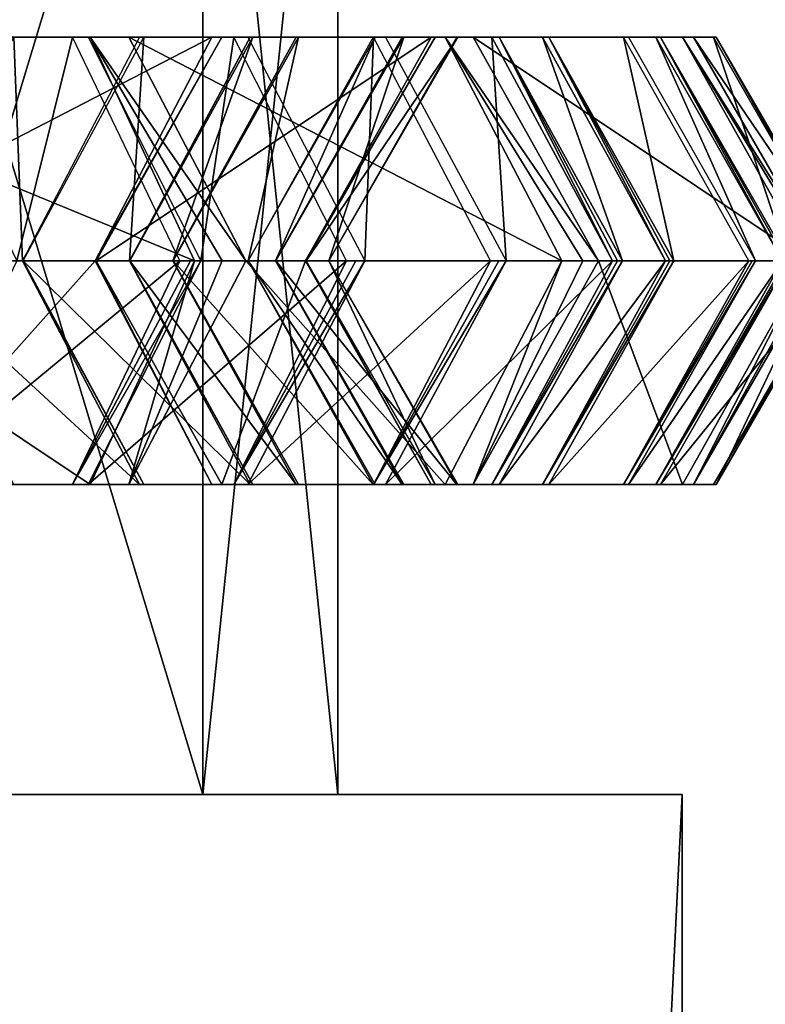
# Model space of a CAD drawing. Header units: millimetres. Extents: x -28.2 to 28.2, y -16.2 to 37.5.
# Tile 29 of 39: x 10.6 to 12.7, y 15.4 to 18.2. Entities that reach past the tile are written whole.
import ezdxf

# ---------------------------------------------------------------- set-up
doc = ezdxf.new("R2010")
doc.units = ezdxf.units.MM
doc.header["$LTSCALE"] = 65.185185
for name, color, linetype in [('10', 7, 'CONTINUOUS'), ('18', 7, 'CONTINUOUS'), ('2', 7, 'CONTINUOUS'), ('3', 7, 'CONTINUOUS'), ('304', 7, 'CONTINUOUS'), ('305', 7, 'CONTINUOUS'), ('306', 7, 'CONTINUOUS'), ('307', 7, 'CONTINUOUS'), ('308', 7, 'CONTINUOUS'), ('309', 7, 'CONTINUOUS'), ('310', 7, 'CONTINUOUS'), ('311', 7, 'CONTINUOUS'), ('312', 7, 'CONTINUOUS'), ('313', 7, 'CONTINUOUS'), ('314', 7, 'CONTINUOUS'), ('315', 7, 'CONTINUOUS'), ('316', 7, 'CONTINUOUS'), ('317', 7, 'CONTINUOUS'), ('318', 7, 'CONTINUOUS'), ('319', 7, 'CONTINUOUS'), ('320', 7, 'CONTINUOUS'), ('321', 7, 'CONTINUOUS'), ('322', 7, 'CONTINUOUS'), ('323', 7, 'CONTINUOUS'), ('324', 7, 'CONTINUOUS'), ('325', 7, 'CONTINUOUS'), ('326', 7, 'CONTINUOUS'), ('327', 7, 'CONTINUOUS'), ('328', 7, 'CONTINUOUS'), ('329', 7, 'CONTINUOUS'), ('330', 7, 'CONTINUOUS'), ('331', 7, 'CONTINUOUS'), ('332', 7, 'CONTINUOUS'), ('333', 7, 'CONTINUOUS'), ('334', 7, 'CONTINUOUS'), ('335', 7, 'CONTINUOUS'), ('336', 7, 'CONTINUOUS'), ('337', 7, 'CONTINUOUS'), ('338', 7, 'CONTINUOUS'), ('339', 7, 'CONTINUOUS'), ('340', 7, 'CONTINUOUS'), ('341', 7, 'CONTINUOUS'), ('342', 7, 'CONTINUOUS'), ('343', 7, 'CONTINUOUS'), ('344', 7, 'CONTINUOUS'), ('345', 7, 'CONTINUOUS'), ('8', 7, 'CONTINUOUS'), ('9', 7, 'CONTINUOUS')]:
    doc.layers.add(name, color=color, linetype=linetype)

msp = doc.modelspace()

# ---------------------------------------------------------------- linework, layer by layer
at = {"layer": '10', "color": 7, "linetype": 'Continuous'}
for points in [[(11.1081, 19.8, -2.9765), (11.1081, 16, -2.9765), (9.9593, 16, -5.75), (11.1081, 19.8, -2.9765)], [(9.9593, 19.8, -5.75), (11.1081, 19.8, -2.9765), (9.9593, 16, -5.75), (9.9593, 19.8, -5.75)], [(11.1081, 19.8, -2.9765), (11.5, 19.8), (11.1081, 16, -2.9765), (11.1081, 19.8, -2.9765)], [(11.5, 19.8), (11.5, 16), (11.1081, 16, -2.9765), (11.5, 19.8)]]:
    msp.add_3dface(points, dxfattribs=at)
at = {"layer": '18', "color": 7, "linetype": 'Continuous'}
for points in [[(12.5, 3.75, -3.5707), (12.5, 16, -3.5707), (12.5, 3.75, 3.5707), (12.5, 3.75, -3.5707)], [(12.5, 16, -3.5707), (12.5, 16, 3.5707), (12.5, 3.75, 3.5707), (12.5, 16, -3.5707)]]:
    msp.add_3dface(points, dxfattribs=at)
at = {"layer": '2', "color": 7, "linetype": 'Continuous'}
for points in [[(11.7126, 0, -5.6404), (8.1054, 0, -10.1638), (9.8664, 16, -8.4649), (11.7126, 0, -5.6404)], [(12.5, 16, -3.5707), (11.7126, 0, -5.6404), (9.8664, 16, -8.4649), (12.5, 16, -3.5707)], [(12.5, 3.75, -3.5707), (11.7126, 0, -5.6404), (12.5, 16, -3.5707), (12.5, 3.75, -3.5707)]]:
    msp.add_3dface(points, dxfattribs=at)
at = {"layer": '3', "color": 7, "linetype": 'Continuous'}
for points in [[(8.1054, 0, 10.1638), (11.7126, 0, 5.6404), (9.8664, 16, 8.4649), (8.1054, 0, 10.1638)], [(12.5, 16, 3.5707), (9.8664, 16, 8.4649), (12.5, 3.75, 3.5707), (12.5, 16, 3.5707)], [(9.8664, 16, 8.4649), (11.7126, 0, 5.6404), (12.5, 3.75, 3.5707), (9.8664, 16, 8.4649)]]:
    msp.add_3dface(points, dxfattribs=at)
at = {"layer": '304', "linetype": 'Continuous'}
for points in [[(10.7299, 18.1995, 6.6503), (10.1062, 18.1995, 6.2337), (10.2567, 18.1995, 7.3588), (10.7299, 18.1995, 6.6503)], [(10.5685, 17.55, 7.5671), (10.7299, 18.1995, 6.6503), (10.2567, 18.1995, 7.3588), (10.5685, 17.55, 7.5671)], [(10.7299, 18.1995, 6.6503), (10.5685, 17.55, 7.5671), (11.0417, 17.55, 6.8586), (10.7299, 18.1995, 6.6503)]]:
    msp.add_3dface(points, dxfattribs=at)
at = {"layer": '305', "linetype": 'Continuous'}
for points in [[(10.5685, 17.55, 7.5671), (10.2567, 16.9005, 7.3588), (11.0417, 17.55, 6.8586), (10.5685, 17.55, 7.5671)], [(11.0417, 17.55, 6.8586), (10.2567, 16.9005, 7.3588), (10.7299, 16.9005, 6.6503), (11.0417, 17.55, 6.8586)], [(10.2567, 16.9005, 7.3588), (9.633, 16.9005, 6.9422), (10.7299, 16.9005, 6.6503), (10.2567, 16.9005, 7.3588)], [(10.7299, 16.9005, 6.6503), (9.633, 16.9005, 6.9422), (10.1062, 16.9005, 6.2337), (10.7299, 16.9005, 6.6503)]]:
    msp.add_3dface(points, dxfattribs=at)
at = {"layer": '306', "linetype": 'Continuous'}
for points in [[(11.0417, 17.55, 6.8586), (10.7299, 16.9005, 6.6503), (11.0731, 17.55, 6.8096), (11.0417, 17.55, 6.8586)], [(11.0731, 17.55, 6.8096), (10.7299, 16.9005, 6.6503), (11.1027, 17.55, 6.7595), (11.0731, 17.55, 6.8096)], [(11.1027, 17.55, 6.7595), (10.7299, 16.9005, 6.6503), (10.7761, 16.9005, 6.5752), (11.1027, 17.55, 6.7595)], [(10.7299, 16.9005, 6.6503), (10.1062, 16.9005, 6.2337), (10.7761, 16.9005, 6.5752), (10.7299, 16.9005, 6.6503)], [(10.7761, 16.9005, 6.5752), (10.1062, 16.9005, 6.2337), (10.123, 16.9005, 6.2065), (10.7761, 16.9005, 6.5752)]]:
    msp.add_3dface(points, dxfattribs=at)
at = {"layer": '307', "linetype": 'Continuous'}
for points in [[(10.7761, 18.1995, 6.5752), (10.5454, 18.1995, 5.458), (10.123, 18.1995, 6.2065), (10.7761, 18.1995, 6.5752)], [(11.1986, 18.1995, 5.8266), (10.5454, 18.1995, 5.458), (10.7761, 18.1995, 6.5752), (11.1986, 18.1995, 5.8266)], [(11.1027, 17.55, 6.7595), (11.1986, 18.1995, 5.8266), (10.7761, 18.1995, 6.5752), (11.1027, 17.55, 6.7595)], [(11.1986, 18.1995, 5.8266), (11.1027, 17.55, 6.7595), (11.5251, 17.55, 6.011), (11.1986, 18.1995, 5.8266)]]:
    msp.add_3dface(points, dxfattribs=at)
at = {"layer": '308', "linetype": 'Continuous'}
for points in [[(11.1027, 17.55, 6.7595), (10.7761, 16.9005, 6.5752), (11.5251, 17.55, 6.011), (11.1027, 17.55, 6.7595)], [(11.5251, 17.55, 6.011), (10.7761, 16.9005, 6.5752), (11.1986, 16.9005, 5.8266), (11.5251, 17.55, 6.011)], [(10.7761, 16.9005, 6.5752), (10.123, 16.9005, 6.2065), (11.1986, 16.9005, 5.8266), (10.7761, 16.9005, 6.5752)], [(11.1986, 16.9005, 5.8266), (10.123, 16.9005, 6.2065), (10.5454, 16.9005, 5.458), (11.1986, 16.9005, 5.8266)]]:
    msp.add_3dface(points, dxfattribs=at)
at = {"layer": '309', "linetype": 'Continuous'}
for points in [[(11.5785, 17.55, 5.9075), (11.1986, 16.9005, 5.8266), (11.239, 16.9005, 5.7483), (11.5785, 17.55, 5.9075)], [(11.5251, 17.55, 6.011), (11.1986, 16.9005, 5.8266), (11.5528, 17.55, 5.9598), (11.5251, 17.55, 6.011)], [(11.5528, 17.55, 5.9598), (11.1986, 16.9005, 5.8266), (11.5785, 17.55, 5.9075), (11.5528, 17.55, 5.9598)], [(11.239, 16.9005, 5.7483), (10.5454, 16.9005, 5.458), (10.56, 16.9005, 5.4297), (11.239, 16.9005, 5.7483)], [(11.1986, 16.9005, 5.8266), (10.5454, 16.9005, 5.458), (11.239, 16.9005, 5.7483), (11.1986, 16.9005, 5.8266)]]:
    msp.add_3dface(points, dxfattribs=at)
at = {"layer": '310', "linetype": 'Continuous'}
for points in [[(10.5856, 17.55, 4.4923), (10.2205, 17.55, 5.2704), (10.56, 18.1995, 5.4297), (10.5856, 17.55, 4.4923)], [(10.9251, 18.1995, 4.6516), (10.5856, 17.55, 4.4923), (10.56, 18.1995, 5.4297), (10.9251, 18.1995, 4.6516)], [(11.239, 18.1995, 5.7483), (10.9251, 18.1995, 4.6516), (10.56, 18.1995, 5.4297), (11.239, 18.1995, 5.7483)], [(11.6041, 18.1995, 4.9702), (10.9251, 18.1995, 4.6516), (11.239, 18.1995, 5.7483), (11.6041, 18.1995, 4.9702)], [(11.5785, 17.55, 5.9075), (11.6041, 18.1995, 4.9702), (11.239, 18.1995, 5.7483), (11.5785, 17.55, 5.9075)], [(11.6041, 18.1995, 4.9702), (11.5785, 17.55, 5.9075), (11.9436, 17.55, 5.1294), (11.6041, 18.1995, 4.9702)]]:
    msp.add_3dface(points, dxfattribs=at)
at = {"layer": '311', "linetype": 'Continuous'}
for points in [[(10.2205, 17.55, 5.2704), (10.5856, 17.55, 4.4923), (10.9251, 16.9005, 4.6516), (10.2205, 17.55, 5.2704)], [(10.56, 16.9005, 5.4297), (10.2205, 17.55, 5.2704), (10.9251, 16.9005, 4.6516), (10.56, 16.9005, 5.4297)], [(11.5785, 17.55, 5.9075), (11.239, 16.9005, 5.7483), (11.9436, 17.55, 5.1294), (11.5785, 17.55, 5.9075)], [(11.9436, 17.55, 5.1294), (11.239, 16.9005, 5.7483), (11.6041, 16.9005, 4.9702), (11.9436, 17.55, 5.1294)], [(11.239, 16.9005, 5.7483), (10.56, 16.9005, 5.4297), (11.6041, 16.9005, 4.9702), (11.239, 16.9005, 5.7483)], [(11.6041, 16.9005, 4.9702), (10.56, 16.9005, 5.4297), (10.9251, 16.9005, 4.6516), (11.6041, 16.9005, 4.9702)]]:
    msp.add_3dface(points, dxfattribs=at)
at = {"layer": '312', "linetype": 'Continuous'}
for points in [[(10.9251, 16.9005, 4.6516), (10.5856, 17.55, 4.4923), (10.9376, 16.9005, 4.6222), (10.9251, 16.9005, 4.6516)], [(10.9376, 16.9005, 4.6222), (10.5856, 17.55, 4.4923), (10.5864, 17.55, 4.4906), (10.9376, 16.9005, 4.6222)], [(10.5871, 17.55, 4.4888), (10.9376, 16.9005, 4.6222), (10.5864, 17.55, 4.4906), (10.5871, 17.55, 4.4888)], [(11.9436, 17.55, 5.1294), (11.6041, 16.9005, 4.9702), (11.9673, 17.55, 5.0763), (11.9436, 17.55, 5.1294)], [(11.9673, 17.55, 5.0763), (11.6041, 16.9005, 4.9702), (11.989, 17.55, 5.0223), (11.9673, 17.55, 5.0763)], [(11.989, 17.55, 5.0223), (11.6041, 16.9005, 4.9702), (11.6385, 16.9005, 4.8889), (11.989, 17.55, 5.0223)], [(11.6041, 16.9005, 4.9702), (10.9251, 16.9005, 4.6516), (11.6385, 16.9005, 4.8889), (11.6041, 16.9005, 4.9702)], [(11.6385, 16.9005, 4.8889), (10.9251, 16.9005, 4.6516), (10.9376, 16.9005, 4.6222), (11.6385, 16.9005, 4.8889)]]:
    msp.add_3dface(points, dxfattribs=at)
at = {"layer": '313', "linetype": 'Continuous'}
for points in [[(10.8955, 17.55, 3.6785), (10.5871, 17.55, 4.4888), (10.9376, 18.1995, 4.6222), (10.8955, 17.55, 3.6785)], [(11.246, 18.1995, 3.8119), (10.8955, 17.55, 3.6785), (10.9376, 18.1995, 4.6222), (11.246, 18.1995, 3.8119)], [(11.6385, 18.1995, 4.8889), (11.246, 18.1995, 3.8119), (10.9376, 18.1995, 4.6222), (11.6385, 18.1995, 4.8889)], [(11.9469, 18.1995, 4.0786), (11.246, 18.1995, 3.8119), (11.6385, 18.1995, 4.8889), (11.9469, 18.1995, 4.0786)], [(11.989, 17.55, 5.0223), (11.9469, 18.1995, 4.0786), (11.6385, 18.1995, 4.8889), (11.989, 17.55, 5.0223)], [(11.9469, 18.1995, 4.0786), (11.989, 17.55, 5.0223), (12.2974, 17.55, 4.212), (11.9469, 18.1995, 4.0786)]]:
    msp.add_3dface(points, dxfattribs=at)
at = {"layer": '314', "linetype": 'Continuous'}
for points in [[(10.5871, 17.55, 4.4888), (10.8955, 17.55, 3.6785), (11.246, 16.9005, 3.8119), (10.5871, 17.55, 4.4888)], [(10.9376, 16.9005, 4.6222), (10.5871, 17.55, 4.4888), (11.246, 16.9005, 3.8119), (10.9376, 16.9005, 4.6222)], [(12.2974, 17.55, 4.212), (11.6385, 16.9005, 4.8889), (11.9469, 16.9005, 4.0786), (12.2974, 17.55, 4.212)], [(11.989, 17.55, 5.0223), (11.6385, 16.9005, 4.8889), (12.2974, 17.55, 4.212), (11.989, 17.55, 5.0223)], [(11.6385, 16.9005, 4.8889), (10.9376, 16.9005, 4.6222), (11.9469, 16.9005, 4.0786), (11.6385, 16.9005, 4.8889)], [(11.9469, 16.9005, 4.0786), (10.9376, 16.9005, 4.6222), (11.246, 16.9005, 3.8119), (11.9469, 16.9005, 4.0786)]]:
    msp.add_3dface(points, dxfattribs=at)
at = {"layer": '315', "linetype": 'Continuous'}
for points in [[(10.8955, 17.55, 3.6785), (11.246, 18.1995, 3.8119), (10.8964, 17.55, 3.6758), (10.8955, 17.55, 3.6785)], [(10.8964, 17.55, 3.6758), (11.246, 18.1995, 3.8119), (11.2538, 18.1995, 3.7893), (10.8964, 17.55, 3.6758)], [(11.246, 18.1995, 3.8119), (11.9469, 18.1995, 4.0786), (11.2538, 18.1995, 3.7893), (11.246, 18.1995, 3.8119)], [(11.2538, 18.1995, 3.7893), (11.9469, 18.1995, 4.0786), (11.9687, 18.1995, 4.0161), (11.2538, 18.1995, 3.7893)], [(11.9469, 18.1995, 4.0786), (12.2974, 17.55, 4.212), (11.9687, 18.1995, 4.0161), (11.9469, 18.1995, 4.0786)], [(11.9687, 18.1995, 4.0161), (12.2974, 17.55, 4.212), (12.3123, 17.55, 4.171), (11.9687, 18.1995, 4.0161)], [(12.3261, 17.55, 4.1296), (11.9687, 18.1995, 4.0161), (12.3123, 17.55, 4.171), (12.3261, 17.55, 4.1296)]]:
    msp.add_3dface(points, dxfattribs=at)
at = {"layer": '316', "linetype": 'Continuous'}
for points in [[(10.8955, 17.55, 3.6785), (10.8964, 17.55, 3.6758), (11.2538, 16.9005, 3.7893), (10.8955, 17.55, 3.6785)], [(11.246, 16.9005, 3.8119), (10.8955, 17.55, 3.6785), (11.2538, 16.9005, 3.7893), (11.246, 16.9005, 3.8119)], [(12.3261, 17.55, 4.1296), (11.9469, 16.9005, 4.0786), (11.9687, 16.9005, 4.0161), (12.3261, 17.55, 4.1296)], [(11.9469, 16.9005, 4.0786), (12.3261, 17.55, 4.1296), (12.3123, 17.55, 4.171), (11.9469, 16.9005, 4.0786)], [(12.2974, 17.55, 4.212), (11.9469, 16.9005, 4.0786), (12.3123, 17.55, 4.171), (12.2974, 17.55, 4.212)], [(11.9687, 16.9005, 4.0161), (11.246, 16.9005, 3.8119), (11.2538, 16.9005, 3.7893), (11.9687, 16.9005, 4.0161)], [(11.9469, 16.9005, 4.0786), (11.246, 16.9005, 3.8119), (11.9687, 16.9005, 4.0161), (11.9469, 16.9005, 4.0786)]]:
    msp.add_3dface(points, dxfattribs=at)
at = {"layer": '317', "linetype": 'Continuous'}
for points in [[(10.8964, 17.55, 3.6758), (11.2538, 18.1995, 3.7893), (11.0219, 17.55, 3.2805), (10.8964, 17.55, 3.6758)], [(11.0219, 17.55, 3.2805), (11.2538, 18.1995, 3.7893), (11.3793, 18.1995, 3.3939), (11.0219, 17.55, 3.2805)], [(11.2538, 18.1995, 3.7893), (11.9687, 18.1995, 4.0161), (11.3793, 18.1995, 3.3939), (11.2538, 18.1995, 3.7893)], [(11.3793, 18.1995, 3.3939), (11.9687, 18.1995, 4.0161), (12.0942, 18.1995, 3.6208), (11.3793, 18.1995, 3.3939)], [(11.9687, 18.1995, 4.0161), (12.3261, 17.55, 4.1296), (12.0942, 18.1995, 3.6208), (11.9687, 18.1995, 4.0161)], [(12.0942, 18.1995, 3.6208), (12.3261, 17.55, 4.1296), (12.4516, 17.55, 3.7342), (12.0942, 18.1995, 3.6208)]]:
    msp.add_3dface(points, dxfattribs=at)
at = {"layer": '318', "linetype": 'Continuous'}
for points in [[(11.2538, 16.9005, 3.7893), (10.8964, 17.55, 3.6758), (11.3793, 16.9005, 3.3939), (11.2538, 16.9005, 3.7893)], [(10.8964, 17.55, 3.6758), (11.0219, 17.55, 3.2805), (11.3793, 16.9005, 3.3939), (10.8964, 17.55, 3.6758)], [(12.3261, 17.55, 4.1296), (11.9687, 16.9005, 4.0161), (12.4516, 17.55, 3.7342), (12.3261, 17.55, 4.1296)], [(12.4516, 17.55, 3.7342), (11.9687, 16.9005, 4.0161), (12.0942, 16.9005, 3.6208), (12.4516, 17.55, 3.7342)], [(12.0942, 16.9005, 3.6208), (11.2538, 16.9005, 3.7893), (11.3793, 16.9005, 3.3939), (12.0942, 16.9005, 3.6208)], [(11.9687, 16.9005, 4.0161), (11.2538, 16.9005, 3.7893), (12.0942, 16.9005, 3.6208), (11.9687, 16.9005, 4.0161)]]:
    msp.add_3dface(points, dxfattribs=at)
at = {"layer": '319', "linetype": 'Continuous'}
for points in [[(11.0219, 17.55, 3.2805), (11.3793, 18.1995, 3.3939), (11.0227, 17.55, 3.2777), (11.0219, 17.55, 3.2805)], [(11.0227, 17.55, 3.2777), (11.3793, 18.1995, 3.3939), (11.3859, 18.1995, 3.3709), (11.0227, 17.55, 3.2777)], [(11.3793, 18.1995, 3.3939), (12.0942, 18.1995, 3.6208), (11.3859, 18.1995, 3.3709), (11.3793, 18.1995, 3.3939)], [(11.3859, 18.1995, 3.3709), (12.0942, 18.1995, 3.6208), (12.1124, 18.1995, 3.5572), (11.3859, 18.1995, 3.3709)], [(12.0942, 18.1995, 3.6208), (12.4516, 17.55, 3.7342), (12.1124, 18.1995, 3.5572), (12.0942, 18.1995, 3.6208)], [(12.1124, 18.1995, 3.5572), (12.4516, 17.55, 3.7342), (12.4642, 17.55, 3.6924), (12.1124, 18.1995, 3.5572)], [(12.4757, 17.55, 3.6503), (12.1124, 18.1995, 3.5572), (12.4642, 17.55, 3.6924), (12.4757, 17.55, 3.6503)]]:
    msp.add_3dface(points, dxfattribs=at)
at = {"layer": '320', "linetype": 'Continuous'}
for points in [[(11.0219, 17.55, 3.2805), (11.0227, 17.55, 3.2777), (11.3859, 16.9005, 3.3709), (11.0219, 17.55, 3.2805)], [(11.3793, 16.9005, 3.3939), (11.0219, 17.55, 3.2805), (11.3859, 16.9005, 3.3709), (11.3793, 16.9005, 3.3939)], [(12.4757, 17.55, 3.6503), (12.0942, 16.9005, 3.6208), (12.1124, 16.9005, 3.5572), (12.4757, 17.55, 3.6503)], [(12.0942, 16.9005, 3.6208), (12.4757, 17.55, 3.6503), (12.4642, 17.55, 3.6924), (12.0942, 16.9005, 3.6208)], [(12.4516, 17.55, 3.7342), (12.0942, 16.9005, 3.6208), (12.4642, 17.55, 3.6924), (12.4516, 17.55, 3.7342)], [(12.1124, 16.9005, 3.5572), (11.3793, 16.9005, 3.3939), (11.3859, 16.9005, 3.3709), (12.1124, 16.9005, 3.5572)], [(12.0942, 16.9005, 3.6208), (11.3793, 16.9005, 3.3939), (12.1124, 16.9005, 3.5572), (12.0942, 16.9005, 3.6208)]]:
    msp.add_3dface(points, dxfattribs=at)
at = {"layer": '321', "linetype": 'Continuous'}
for points in [[(11.0227, 17.55, 3.2777), (11.3859, 18.1995, 3.3709), (11.2399, 17.55, 2.4306), (11.0227, 17.55, 3.2777)], [(11.2399, 17.55, 2.4306), (11.3859, 18.1995, 3.3709), (11.6031, 18.1995, 2.5238), (11.2399, 17.55, 2.4306)], [(11.3859, 18.1995, 3.3709), (12.1124, 18.1995, 3.5572), (11.6031, 18.1995, 2.5238), (11.3859, 18.1995, 3.3709)], [(11.6031, 18.1995, 2.5238), (12.1124, 18.1995, 3.5572), (12.3296, 18.1995, 2.71), (11.6031, 18.1995, 2.5238)], [(12.1124, 18.1995, 3.5572), (12.4757, 17.55, 3.6503), (12.3296, 18.1995, 2.71), (12.1124, 18.1995, 3.5572)], [(12.3296, 18.1995, 2.71), (12.4757, 17.55, 3.6503), (12.6929, 17.55, 2.8032), (12.3296, 18.1995, 2.71)]]:
    msp.add_3dface(points, dxfattribs=at)
at = {"layer": '322', "linetype": 'Continuous'}
for points in [[(11.3859, 16.9005, 3.3709), (11.0227, 17.55, 3.2777), (11.6031, 16.9005, 2.5238), (11.3859, 16.9005, 3.3709)], [(11.0227, 17.55, 3.2777), (11.2399, 17.55, 2.4306), (11.6031, 16.9005, 2.5238), (11.0227, 17.55, 3.2777)], [(12.4757, 17.55, 3.6503), (12.1124, 16.9005, 3.5572), (12.6929, 17.55, 2.8032), (12.4757, 17.55, 3.6503)], [(12.6929, 17.55, 2.8032), (12.1124, 16.9005, 3.5572), (12.3296, 16.9005, 2.71), (12.6929, 17.55, 2.8032)], [(12.3296, 16.9005, 2.71), (11.3859, 16.9005, 3.3709), (11.6031, 16.9005, 2.5238), (12.3296, 16.9005, 2.71)], [(12.1124, 16.9005, 3.5572), (11.3859, 16.9005, 3.3709), (12.3296, 16.9005, 2.71), (12.1124, 16.9005, 3.5572)]]:
    msp.add_3dface(points, dxfattribs=at)
at = {"layer": '323', "linetype": 'Continuous'}
for points in [[(11.6031, 16.9005, 2.5238), (11.2399, 17.55, 2.4306), (11.6084, 16.9005, 2.5004), (11.6031, 16.9005, 2.5238)], [(11.2405, 17.55, 2.4279), (11.6084, 16.9005, 2.5004), (11.2399, 17.55, 2.4306), (11.2405, 17.55, 2.4279)], [(12.6929, 17.55, 2.8032), (12.3296, 16.9005, 2.71), (12.7031, 17.55, 2.7608), (12.6929, 17.55, 2.8032)], [(12.7031, 17.55, 2.7608), (12.3296, 16.9005, 2.71), (12.7122, 17.55, 2.7181), (12.7031, 17.55, 2.7608)], [(12.7122, 17.55, 2.7181), (12.3296, 16.9005, 2.71), (12.3442, 16.9005, 2.6455), (12.7122, 17.55, 2.7181)], [(12.3296, 16.9005, 2.71), (11.6031, 16.9005, 2.5238), (12.3442, 16.9005, 2.6455), (12.3296, 16.9005, 2.71)], [(12.3442, 16.9005, 2.6455), (11.6031, 16.9005, 2.5238), (11.6084, 16.9005, 2.5004), (12.3442, 16.9005, 2.6455)]]:
    msp.add_3dface(points, dxfattribs=at)
at = {"layer": '324', "linetype": 'Continuous'}
for points in [[(11.3193, 17.55, 2.0283), (11.2405, 17.55, 2.4279), (11.6084, 18.1995, 2.5004), (11.3193, 17.55, 2.0283)], [(11.6872, 18.1995, 2.1008), (11.3193, 17.55, 2.0283), (11.6084, 18.1995, 2.5004), (11.6872, 18.1995, 2.1008)], [(12.3442, 18.1995, 2.6455), (11.6872, 18.1995, 2.1008), (11.6084, 18.1995, 2.5004), (12.3442, 18.1995, 2.6455)], [(12.423, 18.1995, 2.2459), (11.6872, 18.1995, 2.1008), (12.3442, 18.1995, 2.6455), (12.423, 18.1995, 2.2459)], [(12.7122, 17.55, 2.7181), (12.423, 18.1995, 2.2459), (12.3442, 18.1995, 2.6455), (12.7122, 17.55, 2.7181)], [(12.423, 18.1995, 2.2459), (12.7122, 17.55, 2.7181), (12.791, 17.55, 2.3185), (12.423, 18.1995, 2.2459)]]:
    msp.add_3dface(points, dxfattribs=at)
at = {"layer": '325', "linetype": 'Continuous'}
for points in [[(11.6084, 16.9005, 2.5004), (11.2405, 17.55, 2.4279), (11.6872, 16.9005, 2.1008), (11.6084, 16.9005, 2.5004)], [(11.2405, 17.55, 2.4279), (11.3193, 17.55, 2.0283), (11.6872, 16.9005, 2.1008), (11.2405, 17.55, 2.4279)], [(12.791, 17.55, 2.3185), (12.3442, 16.9005, 2.6455), (12.423, 16.9005, 2.2459), (12.791, 17.55, 2.3185)], [(12.7122, 17.55, 2.7181), (12.3442, 16.9005, 2.6455), (12.791, 17.55, 2.3185), (12.7122, 17.55, 2.7181)], [(12.423, 16.9005, 2.2459), (11.6084, 16.9005, 2.5004), (11.6872, 16.9005, 2.1008), (12.423, 16.9005, 2.2459)], [(12.3442, 16.9005, 2.6455), (11.6084, 16.9005, 2.5004), (12.423, 16.9005, 2.2459), (12.3442, 16.9005, 2.6455)]]:
    msp.add_3dface(points, dxfattribs=at)
at = {"layer": '326', "linetype": 'Continuous'}
for points in [[(11.3193, 17.55, 2.0283), (11.6872, 18.1995, 2.1008), (11.3196, 17.55, 2.0264), (11.3193, 17.55, 2.0283)], [(11.3196, 17.55, 2.0264), (11.6872, 18.1995, 2.1008), (11.3199, 17.55, 2.0246), (11.3196, 17.55, 2.0264)], [(11.3199, 17.55, 2.0246), (11.6872, 18.1995, 2.1008), (11.6922, 18.1995, 2.0693), (11.3199, 17.55, 2.0246)], [(11.6872, 18.1995, 2.1008), (12.423, 18.1995, 2.2459), (11.6922, 18.1995, 2.0693), (11.6872, 18.1995, 2.1008)], [(11.6922, 18.1995, 2.0693), (12.423, 18.1995, 2.2459), (12.4368, 18.1995, 2.1588), (11.6922, 18.1995, 2.0693)], [(12.423, 18.1995, 2.2459), (12.791, 17.55, 2.3185), (12.4368, 18.1995, 2.1588), (12.423, 18.1995, 2.2459)], [(12.8092, 17.55, 2.2035), (12.4368, 18.1995, 2.1588), (12.8011, 17.55, 2.2612), (12.8092, 17.55, 2.2035)], [(12.4368, 18.1995, 2.1588), (12.791, 17.55, 2.3185), (12.8011, 17.55, 2.2612), (12.4368, 18.1995, 2.1588)]]:
    msp.add_3dface(points, dxfattribs=at)
at = {"layer": '327', "linetype": 'Continuous'}
for points in [[(11.6872, 16.9005, 2.1008), (11.3193, 17.55, 2.0283), (11.6922, 16.9005, 2.0693), (11.6872, 16.9005, 2.1008)], [(11.3193, 17.55, 2.0283), (11.3196, 17.55, 2.0264), (11.6922, 16.9005, 2.0693), (11.3193, 17.55, 2.0283)], [(11.3196, 17.55, 2.0264), (11.3199, 17.55, 2.0246), (11.6922, 16.9005, 2.0693), (11.3196, 17.55, 2.0264)], [(12.791, 17.55, 2.3185), (12.423, 16.9005, 2.2459), (12.8011, 17.55, 2.2612), (12.791, 17.55, 2.3185)], [(12.423, 16.9005, 2.2459), (12.8092, 17.55, 2.2035), (12.8011, 17.55, 2.2612), (12.423, 16.9005, 2.2459)], [(12.8092, 17.55, 2.2035), (12.423, 16.9005, 2.2459), (12.4368, 16.9005, 2.1588), (12.8092, 17.55, 2.2035)], [(12.423, 16.9005, 2.2459), (11.6872, 16.9005, 2.1008), (12.4368, 16.9005, 2.1588), (12.423, 16.9005, 2.2459)], [(12.4368, 16.9005, 2.1588), (11.6872, 16.9005, 2.1008), (11.6922, 16.9005, 2.0693), (12.4368, 16.9005, 2.1588)]]:
    msp.add_3dface(points, dxfattribs=at)
at = {"layer": '328', "linetype": 'Continuous'}
for points in [[(11.3199, 17.55, 2.0246), (11.6922, 18.1995, 2.0693), (11.4737, 17.55, 0.745), (11.3199, 17.55, 2.0246)], [(11.4737, 17.55, 0.745), (11.6922, 18.1995, 2.0693), (11.846, 18.1995, 0.7897), (11.4737, 17.55, 0.745)], [(11.6922, 18.1995, 2.0693), (12.4368, 18.1995, 2.1588), (11.846, 18.1995, 0.7897), (11.6922, 18.1995, 2.0693)], [(11.846, 18.1995, 0.7897), (12.4368, 18.1995, 2.1588), (12.5906, 18.1995, 0.8792), (11.846, 18.1995, 0.7897)], [(12.4368, 18.1995, 2.1588), (12.8092, 17.55, 2.2035), (12.5906, 18.1995, 0.8792), (12.4368, 18.1995, 2.1588)], [(12.5906, 18.1995, 0.8792), (12.8092, 17.55, 2.2035), (12.9629, 17.55, 0.924), (12.5906, 18.1995, 0.8792)]]:
    msp.add_3dface(points, dxfattribs=at)
at = {"layer": '329', "linetype": 'Continuous'}
for points in [[(11.6922, 16.9005, 2.0693), (11.3199, 17.55, 2.0246), (11.846, 16.9005, 0.7897), (11.6922, 16.9005, 2.0693)], [(11.3199, 17.55, 2.0246), (11.4737, 17.55, 0.745), (11.846, 16.9005, 0.7897), (11.3199, 17.55, 2.0246)], [(12.8092, 17.55, 2.2035), (12.4368, 16.9005, 2.1588), (12.9629, 17.55, 0.924), (12.8092, 17.55, 2.2035)], [(12.9629, 17.55, 0.924), (12.4368, 16.9005, 2.1588), (12.5906, 16.9005, 0.8792), (12.9629, 17.55, 0.924)], [(12.4368, 16.9005, 2.1588), (11.6922, 16.9005, 2.0693), (12.5906, 16.9005, 0.8792), (12.4368, 16.9005, 2.1588)], [(12.5906, 16.9005, 0.8792), (11.6922, 16.9005, 2.0693), (11.846, 16.9005, 0.7897), (12.5906, 16.9005, 0.8792)]]:
    msp.add_3dface(points, dxfattribs=at)
at = {"layer": '330', "linetype": 'Continuous'}
for points in [[(11.4737, 17.55, 0.745), (11.846, 18.1995, 0.7897), (11.474, 17.55, 0.7413), (11.4737, 17.55, 0.745)], [(11.474, 17.55, 0.7375), (11.846, 18.1995, 0.7897), (11.8488, 18.1995, 0.726), (11.474, 17.55, 0.7375)], [(11.474, 17.55, 0.7413), (11.846, 18.1995, 0.7897), (11.474, 17.55, 0.7375), (11.474, 17.55, 0.7413)], [(11.846, 18.1995, 0.7897), (12.5906, 18.1995, 0.8792), (11.8488, 18.1995, 0.726), (11.846, 18.1995, 0.7897)], [(11.8488, 18.1995, 0.726), (12.5906, 18.1995, 0.8792), (12.5985, 18.1995, 0.7031), (11.8488, 18.1995, 0.726)], [(12.5906, 18.1995, 0.8792), (12.9629, 17.55, 0.924), (12.5985, 18.1995, 0.7031), (12.5906, 18.1995, 0.8792)], [(12.9733, 17.55, 0.6917), (12.5985, 18.1995, 0.7031), (12.9725, 17.55, 0.808), (12.9733, 17.55, 0.6917)], [(12.5985, 18.1995, 0.7031), (12.9629, 17.55, 0.924), (12.9725, 17.55, 0.808), (12.5985, 18.1995, 0.7031)]]:
    msp.add_3dface(points, dxfattribs=at)
at = {"layer": '331', "linetype": 'Continuous'}
for points in [[(11.4737, 17.55, 0.745), (11.474, 17.55, 0.7413), (11.8488, 16.9005, 0.726), (11.4737, 17.55, 0.745)], [(11.846, 16.9005, 0.7897), (11.4737, 17.55, 0.745), (11.8488, 16.9005, 0.726), (11.846, 16.9005, 0.7897)], [(11.474, 17.55, 0.7413), (11.474, 17.55, 0.7375), (11.8488, 16.9005, 0.726), (11.474, 17.55, 0.7413)], [(12.9733, 17.55, 0.6917), (12.5906, 16.9005, 0.8792), (12.5985, 16.9005, 0.7031), (12.9733, 17.55, 0.6917)], [(12.5906, 16.9005, 0.8792), (12.9733, 17.55, 0.6917), (12.9725, 17.55, 0.808), (12.5906, 16.9005, 0.8792)], [(12.9629, 17.55, 0.924), (12.5906, 16.9005, 0.8792), (12.9725, 17.55, 0.808), (12.9629, 17.55, 0.924)], [(12.5985, 16.9005, 0.7031), (11.846, 16.9005, 0.7897), (11.8488, 16.9005, 0.726), (12.5985, 16.9005, 0.7031)], [(12.5906, 16.9005, 0.8792), (11.846, 16.9005, 0.7897), (12.5985, 16.9005, 0.7031), (12.5906, 16.9005, 0.8792)]]:
    msp.add_3dface(points, dxfattribs=at)
at = {"layer": '332', "linetype": 'Continuous'}
for points in [[(11.4082, 17.55, -1.4146), (11.8488, 18.1995, 0.726), (11.783, 18.1995, -1.426), (11.4082, 17.55, -1.4146)], [(11.474, 17.55, 0.7375), (11.8488, 18.1995, 0.726), (11.4082, 17.55, -1.4146), (11.474, 17.55, 0.7375)], [(11.783, 18.1995, -1.426), (12.5985, 18.1995, 0.7031), (12.5326, 18.1995, -1.449), (11.783, 18.1995, -1.426)], [(11.8488, 18.1995, 0.726), (12.5985, 18.1995, 0.7031), (11.783, 18.1995, -1.426), (11.8488, 18.1995, 0.726)], [(12.5326, 18.1995, -1.449), (12.9733, 17.55, 0.6917), (12.9075, 17.55, -1.4604), (12.5326, 18.1995, -1.449)], [(12.5985, 18.1995, 0.7031), (12.9733, 17.55, 0.6917), (12.5326, 18.1995, -1.449), (12.5985, 18.1995, 0.7031)]]:
    msp.add_3dface(points, dxfattribs=at)
at = {"layer": '333', "linetype": 'Continuous'}
for points in [[(11.474, 17.55, 0.7375), (11.4082, 17.55, -1.4146), (11.783, 16.9005, -1.426), (11.474, 17.55, 0.7375)], [(11.8488, 16.9005, 0.726), (11.474, 17.55, 0.7375), (11.783, 16.9005, -1.426), (11.8488, 16.9005, 0.726)], [(12.9075, 17.55, -1.4604), (12.5985, 16.9005, 0.7031), (12.5326, 16.9005, -1.449), (12.9075, 17.55, -1.4604)], [(12.9733, 17.55, 0.6917), (12.5985, 16.9005, 0.7031), (12.9075, 17.55, -1.4604), (12.9733, 17.55, 0.6917)], [(12.5326, 16.9005, -1.449), (11.8488, 16.9005, 0.726), (11.783, 16.9005, -1.426), (12.5326, 16.9005, -1.449)], [(12.5985, 16.9005, 0.7031), (11.8488, 16.9005, 0.726), (12.5326, 16.9005, -1.449), (12.5985, 16.9005, 0.7031)]]:
    msp.add_3dface(points, dxfattribs=at)
at = {"layer": '334', "linetype": 'Continuous'}
for points in [[(11.4068, 17.55, -1.4248), (11.783, 18.1995, -1.426), (11.7713, 18.1995, -1.5129), (11.4068, 17.55, -1.4248)], [(11.4077, 17.55, -1.4197), (11.783, 18.1995, -1.426), (11.4068, 17.55, -1.4248), (11.4077, 17.55, -1.4197)], [(11.4082, 17.55, -1.4146), (11.783, 18.1995, -1.426), (11.4077, 17.55, -1.4197), (11.4082, 17.55, -1.4146)], [(11.7713, 18.1995, -1.5129), (12.5326, 18.1995, -1.449), (12.5003, 18.1995, -1.689), (11.7713, 18.1995, -1.5129)], [(11.783, 18.1995, -1.426), (12.5326, 18.1995, -1.449), (11.7713, 18.1995, -1.5129), (11.783, 18.1995, -1.426)], [(12.8648, 17.55, -1.7771), (12.5003, 18.1995, -1.689), (12.8943, 17.55, -1.6198), (12.8648, 17.55, -1.7771)], [(12.5003, 18.1995, -1.689), (12.9075, 17.55, -1.4604), (12.8943, 17.55, -1.6198), (12.5003, 18.1995, -1.689)], [(12.5326, 18.1995, -1.449), (12.9075, 17.55, -1.4604), (12.5003, 18.1995, -1.689), (12.5326, 18.1995, -1.449)]]:
    msp.add_3dface(points, dxfattribs=at)
at = {"layer": '335', "linetype": 'Continuous'}
for points in [[(11.4077, 17.55, -1.4197), (11.4068, 17.55, -1.4248), (11.7713, 16.9005, -1.5129), (11.4077, 17.55, -1.4197)], [(11.4082, 17.55, -1.4146), (11.4077, 17.55, -1.4197), (11.7713, 16.9005, -1.5129), (11.4082, 17.55, -1.4146)], [(11.783, 16.9005, -1.426), (11.4082, 17.55, -1.4146), (11.7713, 16.9005, -1.5129), (11.783, 16.9005, -1.426)], [(12.8648, 17.55, -1.7771), (12.5326, 16.9005, -1.449), (12.5003, 16.9005, -1.689), (12.8648, 17.55, -1.7771)], [(12.5326, 16.9005, -1.449), (12.8648, 17.55, -1.7771), (12.8943, 17.55, -1.6198), (12.5326, 16.9005, -1.449)], [(12.9075, 17.55, -1.4604), (12.5326, 16.9005, -1.449), (12.8943, 17.55, -1.6198), (12.9075, 17.55, -1.4604)], [(12.5003, 16.9005, -1.689), (11.783, 16.9005, -1.426), (11.7713, 16.9005, -1.5129), (12.5003, 16.9005, -1.689)], [(12.5326, 16.9005, -1.449), (11.783, 16.9005, -1.426), (12.5003, 16.9005, -1.689), (12.5326, 16.9005, -1.449)]]:
    msp.add_3dface(points, dxfattribs=at)
at = {"layer": '336', "linetype": 'Continuous'}
for points in [[(11.4068, 17.55, -1.4248), (11.7713, 18.1995, -1.5129), (10.799, 17.55, -3.9403), (11.4068, 17.55, -1.4248)], [(10.799, 17.55, -3.9403), (11.7713, 18.1995, -1.5129), (11.1636, 18.1995, -4.0283), (10.799, 17.55, -3.9403)], [(11.7713, 18.1995, -1.5129), (12.5003, 18.1995, -1.689), (11.1636, 18.1995, -4.0283), (11.7713, 18.1995, -1.5129)], [(11.1636, 18.1995, -4.0283), (12.5003, 18.1995, -1.689), (11.8926, 18.1995, -4.2045), (11.1636, 18.1995, -4.0283)], [(11.8926, 18.1995, -4.2045), (12.8648, 17.55, -1.7771), (12.2571, 17.55, -4.2925), (11.8926, 18.1995, -4.2045)], [(12.5003, 18.1995, -1.689), (12.8648, 17.55, -1.7771), (11.8926, 18.1995, -4.2045), (12.5003, 18.1995, -1.689)]]:
    msp.add_3dface(points, dxfattribs=at)
at = {"layer": '337', "linetype": 'Continuous'}
for points in [[(11.4068, 17.55, -1.4248), (10.799, 17.55, -3.9403), (11.1636, 16.9005, -4.0283), (11.4068, 17.55, -1.4248)], [(11.7713, 16.9005, -1.5129), (11.4068, 17.55, -1.4248), (11.1636, 16.9005, -4.0283), (11.7713, 16.9005, -1.5129)], [(12.2571, 17.55, -4.2925), (12.5003, 16.9005, -1.689), (11.8926, 16.9005, -4.2045), (12.2571, 17.55, -4.2925)], [(12.8648, 17.55, -1.7771), (12.5003, 16.9005, -1.689), (12.2571, 17.55, -4.2925), (12.8648, 17.55, -1.7771)], [(11.8926, 16.9005, -4.2045), (11.7713, 16.9005, -1.5129), (11.1636, 16.9005, -4.0283), (11.8926, 16.9005, -4.2045)], [(12.5003, 16.9005, -1.689), (11.7713, 16.9005, -1.5129), (11.8926, 16.9005, -4.2045), (12.5003, 16.9005, -1.689)]]:
    msp.add_3dface(points, dxfattribs=at)
at = {"layer": '338', "linetype": 'Continuous'}
for points in [[(10.7956, 17.55, -3.95), (11.1636, 18.1995, -4.0283), (11.1343, 18.1995, -4.1109), (10.7956, 17.55, -3.95)], [(10.7976, 17.55, -3.9452), (11.1636, 18.1995, -4.0283), (10.7956, 17.55, -3.95), (10.7976, 17.55, -3.9452)], [(10.799, 17.55, -3.9403), (11.1636, 18.1995, -4.0283), (10.7976, 17.55, -3.9452), (10.799, 17.55, -3.9403)], [(11.1343, 18.1995, -4.1109), (11.8926, 18.1995, -4.2045), (11.8117, 18.1995, -4.4328), (11.1343, 18.1995, -4.1109)], [(11.1636, 18.1995, -4.0283), (11.8926, 18.1995, -4.2045), (11.1343, 18.1995, -4.1109), (11.1636, 18.1995, -4.0283)], [(11.8117, 18.1995, -4.4328), (12.2571, 17.55, -4.2925), (12.2116, 17.55, -4.4459), (11.8117, 18.1995, -4.4328)], [(11.8926, 18.1995, -4.2045), (12.2571, 17.55, -4.2925), (11.8117, 18.1995, -4.4328), (11.8926, 18.1995, -4.2045)], [(12.1505, 17.55, -4.5937), (11.8117, 18.1995, -4.4328), (12.2116, 17.55, -4.4459), (12.1505, 17.55, -4.5937)]]:
    msp.add_3dface(points, dxfattribs=at)
at = {"layer": '339', "linetype": 'Continuous'}
for points in [[(10.7976, 17.55, -3.9452), (10.7956, 17.55, -3.95), (11.1343, 16.9005, -4.1109), (10.7976, 17.55, -3.9452)], [(10.799, 17.55, -3.9403), (10.7976, 17.55, -3.9452), (11.1343, 16.9005, -4.1109), (10.799, 17.55, -3.9403)], [(11.1636, 16.9005, -4.0283), (10.799, 17.55, -3.9403), (11.1343, 16.9005, -4.1109), (11.1636, 16.9005, -4.0283)], [(12.1505, 17.55, -4.5937), (11.8926, 16.9005, -4.2045), (11.8117, 16.9005, -4.4328), (12.1505, 17.55, -4.5937)], [(11.8926, 16.9005, -4.2045), (12.1505, 17.55, -4.5937), (12.2116, 17.55, -4.4459), (11.8926, 16.9005, -4.2045)], [(12.2571, 17.55, -4.2925), (11.8926, 16.9005, -4.2045), (12.2116, 17.55, -4.4459), (12.2571, 17.55, -4.2925)], [(11.8117, 16.9005, -4.4328), (11.1636, 16.9005, -4.0283), (11.1343, 16.9005, -4.1109), (11.8117, 16.9005, -4.4328)], [(11.8926, 16.9005, -4.2045), (11.1636, 16.9005, -4.0283), (11.8117, 16.9005, -4.4328), (11.8926, 16.9005, -4.2045)]]:
    msp.add_3dface(points, dxfattribs=at)
at = {"layer": '340', "linetype": 'Continuous'}
for points in [[(9.8781, 17.55, -5.881), (11.1343, 18.1995, -4.1109), (10.2168, 18.1995, -6.042), (9.8781, 17.55, -5.881)], [(10.7956, 17.55, -3.95), (11.1343, 18.1995, -4.1109), (9.8781, 17.55, -5.881), (10.7956, 17.55, -3.95)], [(10.2168, 18.1995, -6.042), (11.8117, 18.1995, -4.4328), (10.8942, 18.1995, -6.3638), (10.2168, 18.1995, -6.042)], [(11.1343, 18.1995, -4.1109), (11.8117, 18.1995, -4.4328), (10.2168, 18.1995, -6.042), (11.1343, 18.1995, -4.1109)], [(10.8942, 18.1995, -6.3638), (12.1505, 17.55, -4.5937), (11.233, 17.55, -6.5248), (10.8942, 18.1995, -6.3638)], [(11.8117, 18.1995, -4.4328), (12.1505, 17.55, -4.5937), (10.8942, 18.1995, -6.3638), (11.8117, 18.1995, -4.4328)]]:
    msp.add_3dface(points, dxfattribs=at)
at = {"layer": '341', "linetype": 'Continuous'}
for points in [[(10.7956, 17.55, -3.95), (9.8781, 17.55, -5.881), (10.2168, 16.9005, -6.042), (10.7956, 17.55, -3.95)], [(11.1343, 16.9005, -4.1109), (10.7956, 17.55, -3.95), (10.2168, 16.9005, -6.042), (11.1343, 16.9005, -4.1109)], [(11.233, 17.55, -6.5248), (11.8117, 16.9005, -4.4328), (10.8942, 16.9005, -6.3638), (11.233, 17.55, -6.5248)], [(12.1505, 17.55, -4.5937), (11.8117, 16.9005, -4.4328), (11.233, 17.55, -6.5248), (12.1505, 17.55, -4.5937)], [(10.8942, 16.9005, -6.3638), (11.1343, 16.9005, -4.1109), (10.2168, 16.9005, -6.042), (10.8942, 16.9005, -6.3638)], [(11.8117, 16.9005, -4.4328), (11.1343, 16.9005, -4.1109), (10.8942, 16.9005, -6.3638), (11.8117, 16.9005, -4.4328)]]:
    msp.add_3dface(points, dxfattribs=at)
at = {"layer": '342', "linetype": 'Continuous'}
for points in [[(10.176, 18.1995, -6.1104), (10.8942, 18.1995, -6.3638), (10.7815, 18.1995, -6.553), (10.176, 18.1995, -6.1104)], [(10.2168, 18.1995, -6.042), (10.8942, 18.1995, -6.3638), (10.176, 18.1995, -6.1104), (10.2168, 18.1995, -6.042)], [(11.0842, 17.55, -6.7744), (10.7815, 18.1995, -6.553), (11.1644, 17.55, -6.6531), (11.0842, 17.55, -6.7744)], [(10.7815, 18.1995, -6.553), (11.233, 17.55, -6.5248), (11.1644, 17.55, -6.6531), (10.7815, 18.1995, -6.553)], [(10.8942, 18.1995, -6.3638), (11.233, 17.55, -6.5248), (10.7815, 18.1995, -6.553), (10.8942, 18.1995, -6.3638)]]:
    msp.add_3dface(points, dxfattribs=at)
at = {"layer": '343', "linetype": 'Continuous'}
for points in [[(11.0842, 17.55, -6.7744), (10.8942, 16.9005, -6.3638), (10.7815, 16.9005, -6.553), (11.0842, 17.55, -6.7744)], [(10.8942, 16.9005, -6.3638), (11.0842, 17.55, -6.7744), (11.1644, 17.55, -6.6531), (10.8942, 16.9005, -6.3638)], [(11.233, 17.55, -6.5248), (10.8942, 16.9005, -6.3638), (11.1644, 17.55, -6.6531), (11.233, 17.55, -6.5248)], [(10.7815, 16.9005, -6.553), (10.2168, 16.9005, -6.042), (10.176, 16.9005, -6.1104), (10.7815, 16.9005, -6.553)], [(10.8942, 16.9005, -6.3638), (10.2168, 16.9005, -6.042), (10.7815, 16.9005, -6.553), (10.8942, 16.9005, -6.3638)]]:
    msp.add_3dface(points, dxfattribs=at)
at = {"layer": '344', "linetype": 'Continuous'}
for points in [[(8.9009, 18.1995, -7.8547), (10.7815, 18.1995, -6.553), (9.5063, 18.1995, -8.2973), (8.9009, 18.1995, -7.8547)], [(10.176, 18.1995, -6.1104), (10.7815, 18.1995, -6.553), (8.9009, 18.1995, -7.8547), (10.176, 18.1995, -6.1104)], [(9.5063, 18.1995, -8.2973), (11.0842, 17.55, -6.7744), (9.8091, 17.55, -8.5186), (9.5063, 18.1995, -8.2973)], [(10.7815, 18.1995, -6.553), (11.0842, 17.55, -6.7744), (9.5063, 18.1995, -8.2973), (10.7815, 18.1995, -6.553)]]:
    msp.add_3dface(points, dxfattribs=at)
at = {"layer": '345', "linetype": 'Continuous'}
for points in [[(9.8091, 17.55, -8.5186), (10.7815, 16.9005, -6.553), (9.5063, 16.9005, -8.2973), (9.8091, 17.55, -8.5186)], [(11.0842, 17.55, -6.7744), (10.7815, 16.9005, -6.553), (9.8091, 17.55, -8.5186), (11.0842, 17.55, -6.7744)], [(10.7815, 16.9005, -6.553), (10.176, 16.9005, -6.1104), (9.5063, 16.9005, -8.2973), (10.7815, 16.9005, -6.553)]]:
    msp.add_3dface(points, dxfattribs=at)
at = {"layer": '8', "color": 7, "linetype": 'Continuous'}
for points in [[(11.1081, 16, 2.9765), (9.9593, 19.8, 5.75), (9.9593, 16, 5.75), (11.1081, 16, 2.9765)], [(11.1081, 19.8, 2.9765), (9.9593, 19.8, 5.75), (11.1081, 16, 2.9765), (11.1081, 19.8, 2.9765)], [(11.5, 16), (11.1081, 19.8, 2.9765), (11.1081, 16, 2.9765), (11.5, 16)], [(11.5, 19.8), (11.1081, 19.8, 2.9765), (11.5, 16), (11.5, 19.8)]]:
    msp.add_3dface(points, dxfattribs=at)
at = {"layer": '9', "color": 7, "linetype": 'Continuous'}
for points in [[(9.8664, 16, 8.4649), (12.5, 16, 3.5707), (8.1317, 16, 8.1317), (9.8664, 16, 8.4649)], [(12.5, 16, 3.5707), (9.9593, 16, 5.75), (8.1317, 16, 8.1317), (12.5, 16, 3.5707)], [(12.5, 16, -3.5707), (9.8664, 16, -8.4649), (9.9593, 16, -5.75), (12.5, 16, -3.5707)], [(11.1081, 16, -2.9765), (12.5, 16, -3.5707), (9.9593, 16, -5.75), (11.1081, 16, -2.9765)], [(12.5, 16, 3.5707), (11.1081, 16, 2.9765), (9.9593, 16, 5.75), (12.5, 16, 3.5707)], [(12.5, 16, 3.5707), (12.5, 16, -3.5707), (11.1081, 16, 2.9765), (12.5, 16, 3.5707)], [(12.5, 16, -3.5707), (11.5, 16), (11.1081, 16, 2.9765), (12.5, 16, -3.5707)], [(11.5, 16), (12.5, 16, -3.5707), (11.1081, 16, -2.9765), (11.5, 16)]]:
    msp.add_3dface(points, dxfattribs=at)

doc.saveas('drawing.dxf')
